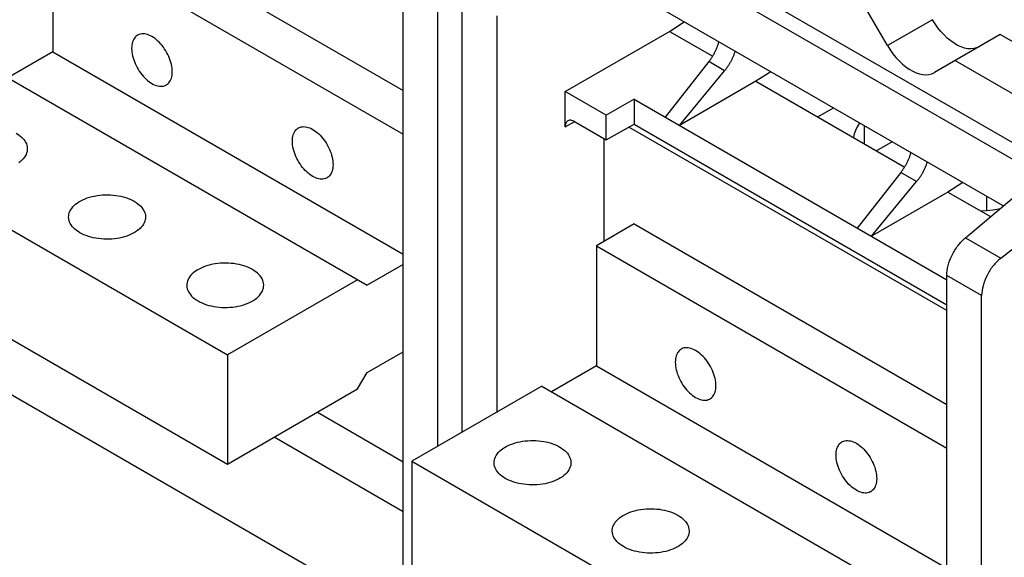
# Model space of a CAD drawing. Extents: x 0 to 17, y 0 to 11.
# Tile 39 of 51: x 13.74 to 14.707, y 3.068 to 3.596. Entities that reach past the tile are written whole.
import ezdxf

# ---------------------------------------------------------------- set-up
doc = ezdxf.new("R2010")
doc.units = 0
doc.header["$LTSCALE"] = 0.935
doc.layers.get('0').update_dxf_attribs({"linetype": 'CONTINUOUS'})

msp = doc.modelspace()

# ---------------------------------------------------------------- linework, layer by layer
at = {"color": 7, "linetype": 'CONTINUOUS'}
for p, q in [((14.93292, 3.34922), (11.4716, 5.34755)), ((14.91887, 3.34097), (11.45792, 5.33908)), ((13.80991, 3.70364), (14.11676, 3.52645)), ((13.77278, 3.68221), (14.11676, 3.48358)), ((13.77278, 3.68221), (13.77278, 3.56434)), ((14.11677, 3.01662), (14.11676, 3.65291)), ((14.70564, 3.41317), (14.30305, 3.6456)), ((14.15087, 3.17724), (14.15087, 3.63322)), ((14.17453, 3.1909), (14.17453, 3.61956)), ((14.59212, 3.57048), (14.57159, 3.60604)), ((14.20863, 3.59987), (14.20863, 3.21059)), ((14.6362, 3.59593), (14.59212, 3.57048)), ((14.37812, 3.58447), (14.39265, 3.59387)), ((14.27569, 3.52533), (14.37812, 3.58447)), ((14.37812, 3.58447), (14.41994, 3.56033)), ((14.70266, 3.58127), (14.63806, 3.54397)), ((14.93523, 3.447), (14.70266, 3.58127)), ((13.77278, 3.56434), (13.7287, 3.53889)), ((13.77278, 3.56434), (14.11676, 3.36572)), ((14.41676, 3.55481), (14.37397, 3.50019)), ((14.4322, 3.54589), (14.41676, 3.55481)), ((14.65859, 3.55582), (15.02571, 3.34386)), ((13.71942, 3.54425), (14.0813, 3.33529)), ((14.38789, 3.49215), (14.4322, 3.54589)), ((14.47749, 3.54489), (14.46296, 3.53549)), ((14.46296, 3.53549), (14.38789, 3.49215)), ((14.46296, 3.53549), (14.60841, 3.45152)), ((14.31595, 3.50209), (14.27569, 3.52533)), ((14.27569, 3.49066), (14.27569, 3.52533)), ((14.34331, 3.51789), (14.31595, 3.50209)), ((14.34331, 3.51789), (14.65034, 3.34063)), ((14.34331, 3.51789), (14.34331, 3.49338)), ((14.52353, 3.50052), (14.53894, 3.50941)), ((14.31595, 3.47813), (14.31595, 3.50209)), ((14.27569, 3.49066), (14.28504, 3.49587)), ((14.28497, 3.49601), (14.31595, 3.47813)), ((14.31595, 3.47813), (14.34331, 3.49338)), ((14.65034, 3.31042), (14.33831, 3.4906)), ((14.34331, 3.49338), (14.65034, 3.31612)), ((14.5643, 3.49406), (14.56237, 3.49069)), ((14.56465, 3.49457), (14.5643, 3.49406)), ((14.56916, 3.49197), (14.56916, 3.47418)), ((14.31375, 3.4794), (14.31375, 3.37842)), ((13.59182, 3.47059), (13.94442, 3.26699)), ((14.59653, 3.47617), (14.58139, 3.46712)), ((14.60523, 3.446), (14.56244, 3.39138)), ((14.62067, 3.43708), (14.60523, 3.446)), ((14.66852, 3.38196), (14.74152, 3.44336)), ((14.57636, 3.38334), (14.62067, 3.43708)), ((14.66596, 3.43608), (14.65143, 3.42668)), ((14.65143, 3.42668), (14.57636, 3.38334)), ((14.65143, 3.42668), (14.69309, 3.40263)), ((14.68909, 3.42273), (14.68909, 3.40872)), ((14.34344, 3.39556), (14.30632, 3.37413)), ((14.34344, 3.39556), (14.65034, 3.21835)), ((14.70327, 3.36189), (14.72935, 3.38256)), ((14.30632, 3.37413), (14.65034, 3.17548)), ((14.30632, 3.37413), (14.30632, 3.25626)), ((14.66852, 3.38196), (14.70327, 3.36189)), ((13.59182, 3.36344), (13.94442, 3.15984)), ((14.11676, 3.35576), (14.0813, 3.33529)), ((14.68445, 3.32517), (14.65034, 3.34486)), ((14.65035, 2.70857), (14.65034, 3.34486)), ((14.07202, 3.34065), (13.94442, 3.26699)), ((14.68446, 1.82784), (14.68445, 3.32517)), ((13.94442, 3.26699), (13.94442, 3.15984)), ((14.0813, 3.24957), (14.11676, 3.27004)), ((13.68434, 3.25556), (14.10749, 3.01127)), ((14.07202, 3.2335), (14.0813, 3.24957)), ((14.30632, 3.25626), (14.26224, 3.23082)), ((14.30632, 3.25626), (14.65034, 3.05761)), ((13.94442, 3.15984), (14.07202, 3.2335)), ((14.25296, 3.23618), (14.12536, 3.16252)), ((14.25296, 3.23618), (14.61484, 3.02722)), ((14.03258, 3.21073), (14.11677, 3.16213)), ((14.11677, 3.11292), (13.98997, 3.18613)), ((14.12536, 3.16252), (14.47795, 2.95891)), ((14.12536, 3.16252), (14.12536, 3.05536))]:
    msp.add_line(p, q, dxfattribs=at)
for points in [[(14.68213, 3.56941), (14.67955, 3.56824), (14.67681, 3.56752), (14.67391, 3.56726), (14.67082, 3.56747), (14.66756, 3.56812), (14.66425, 3.56922), (14.66088, 3.57076), (14.65746, 3.57274), (14.65409, 3.57508), (14.65078, 3.57781), (14.64752, 3.58092), (14.64442, 3.58429), (14.64152, 3.5879), (14.63878, 3.59178), (14.6362, 3.59593)], [(13.85611, 3.58074), (13.85559, 3.58041), (13.85462, 3.57967), (13.85373, 3.5788), (13.85294, 3.57779), (13.85224, 3.57668), (13.85164, 3.57544), (13.85115, 3.5741), (13.85076, 3.57266), (13.85049, 3.57113), (13.85032, 3.56951), (13.85026, 3.56782), (13.85032, 3.56607), (13.85049, 3.56425), (13.85076, 3.56241), (13.85115, 3.56052), (13.85164, 3.5586), (13.85224, 3.55668), (13.85294, 3.55476), (13.85373, 3.55284), (13.85462, 3.55094), (13.85559, 3.54908), (13.85665, 3.54725), (13.85777, 3.54547), (13.85897, 3.54376), (13.86024, 3.54211), (13.86156, 3.54054), (13.86292, 3.53907), (13.86434, 3.53768), (13.86577, 3.5364), (13.86723, 3.53525), (13.86871, 3.5342), (13.87021, 3.53326)], [(13.87021, 3.57934), (13.86871, 3.58014), (13.86723, 3.5808), (13.86577, 3.58132), (13.86434, 3.58171), (13.86292, 3.58195), (13.86156, 3.58206), (13.86024, 3.58201), (13.85897, 3.58182), (13.85777, 3.5815), (13.85665, 3.58102), (13.85611, 3.58074)], [(13.88432, 3.53187), (13.88484, 3.53219), (13.88581, 3.53293), (13.88669, 3.53381), (13.88749, 3.53481), (13.88819, 3.53593), (13.88878, 3.53716), (13.88928, 3.53851), (13.88966, 3.53994), (13.88994, 3.54147), (13.89011, 3.5431), (13.89016, 3.54478), (13.89011, 3.54653), (13.88994, 3.54835), (13.88966, 3.5502), (13.88928, 3.55208), (13.88878, 3.554), (13.88819, 3.55592), (13.88749, 3.55784), (13.88669, 3.55976), (13.88581, 3.56166), (13.88484, 3.56352), (13.88378, 3.56536), (13.88265, 3.56713), (13.88145, 3.56884), (13.88018, 3.5705), (13.87887, 3.57206), (13.8775, 3.57353), (13.87609, 3.57492), (13.87465, 3.5762), (13.8732, 3.57736), (13.87172, 3.5784), (13.87021, 3.57934)], [(14.59212, 3.57048), (14.5947, 3.56633), (14.59744, 3.56245), (14.60034, 3.55884), (14.60344, 3.55547), (14.6067, 3.55237), (14.61001, 3.54963), (14.61338, 3.54729), (14.6168, 3.54531), (14.62017, 3.54377), (14.62348, 3.54268), (14.62674, 3.54202), (14.62983, 3.54181), (14.63274, 3.54208), (14.63548, 3.54279), (14.63806, 3.54397)], [(13.87021, 3.53326), (13.87172, 3.53246), (13.8732, 3.5318), (13.87465, 3.53128), (13.87609, 3.53089), (13.8775, 3.53065), (13.87887, 3.53055), (13.88018, 3.53059), (13.88145, 3.53078), (13.88265, 3.53111), (13.88378, 3.53158), (13.88432, 3.53187)], [(14.02795, 3.44218), (14.02645, 3.44312), (14.02497, 3.44416), (14.02351, 3.44532), (14.02208, 3.4466), (14.02066, 3.44798), (14.0193, 3.44946), (14.01798, 3.45102), (14.01671, 3.45267), (14.01552, 3.45439), (14.01439, 3.45616), (14.01333, 3.458), (14.01236, 3.45986), (14.01147, 3.46175), (14.01068, 3.46368), (14.00998, 3.4656), (14.00939, 3.46752), (14.00889, 3.46944), (14.0085, 3.47132), (14.00823, 3.47317), (14.00806, 3.47499), (14.008, 3.47674), (14.00806, 3.47842), (14.00823, 3.48004), (14.0085, 3.48157), (14.00889, 3.48301), (14.00939, 3.48436), (14.00998, 3.48559), (14.01068, 3.48671), (14.01147, 3.48771), (14.01236, 3.48859), (14.01333, 3.48933), (14.01385, 3.48965)], [(14.01385, 3.48965), (14.01439, 3.48994), (14.01552, 3.49041), (14.01671, 3.49074), (14.01798, 3.49093), (14.0193, 3.49097), (14.02066, 3.49087), (14.02208, 3.49062), (14.02351, 3.49024), (14.02497, 3.48972), (14.02645, 3.48906), (14.02795, 3.48825)], [(14.56237, 3.49069), (14.56075, 3.48726), (14.55946, 3.48377), (14.55853, 3.48032)], [(13.73681, 3.48465), (13.73862, 3.48353), (13.74028, 3.48235), (13.74178, 3.48111), (13.74313, 3.47981), (13.74433, 3.47845), (13.74536, 3.47705), (13.74621, 3.47562), (13.7469, 3.47414), (13.7474, 3.47265), (13.74772, 3.47115), (13.74786, 3.46962), (13.74786, 3.46924)], [(14.02795, 3.48825), (14.02946, 3.48732), (14.03094, 3.48627), (14.03239, 3.48511), (14.03383, 3.48384), (14.03524, 3.48245), (14.03661, 3.48097), (14.03793, 3.47941), (14.03919, 3.47776), (14.04039, 3.47605), (14.04152, 3.47427), (14.04258, 3.47244), (14.04355, 3.47057), (14.04443, 3.46868), (14.04523, 3.46676), (14.04593, 3.46483), (14.04652, 3.46291), (14.04702, 3.461), (14.0474, 3.45911), (14.04768, 3.45726), (14.04785, 3.45545), (14.0479, 3.4537), (14.04785, 3.45201), (14.04768, 3.45039), (14.0474, 3.44886), (14.04702, 3.44742), (14.04652, 3.44608), (14.04593, 3.44484), (14.04523, 3.44372), (14.04443, 3.44272), (14.04355, 3.44185), (14.04258, 3.44111), (14.04206, 3.44078)], [(13.74786, 3.46924), (13.74781, 3.46811), (13.74758, 3.46659), (13.74717, 3.46509), (13.74658, 3.46361), (13.74581, 3.46216), (13.74486, 3.46073), (13.74375, 3.45936), (13.74247, 3.45803), (13.74103, 3.45675), (13.73945, 3.45554)], [(14.04206, 3.44078), (14.04152, 3.44049), (14.04039, 3.44002), (14.03919, 3.43969), (14.03793, 3.43951), (14.03661, 3.43946), (14.03524, 3.43956), (14.03383, 3.43981), (14.03239, 3.44019), (14.03094, 3.44072), (14.02946, 3.44138), (14.02795, 3.44218)], [(13.78839, 3.40228), (13.78844, 3.40342), (13.78867, 3.40493), (13.78909, 3.40643), (13.78968, 3.40791), (13.79045, 3.40936), (13.79139, 3.41079), (13.7925, 3.41216), (13.79378, 3.41349), (13.79522, 3.41477), (13.7968, 3.41598), (13.79853, 3.41713), (13.80039, 3.41821), (13.80238, 3.4192), (13.80448, 3.42012), (13.80669, 3.42095), (13.80899, 3.42168), (13.81138, 3.42232), (13.81384, 3.42287), (13.81636, 3.42332), (13.81892, 3.42366), (13.82153, 3.42389), (13.82415, 3.42403), (13.82678, 3.42405), (13.82941, 3.42397), (13.83202, 3.42379), (13.8346, 3.4235), (13.83716, 3.4231), (13.83964, 3.42261), (13.84206, 3.42202), (13.84442, 3.42132), (13.84667, 3.42054), (13.84881, 3.41968), (13.85086, 3.41872), (13.8528, 3.41768)], [(13.8528, 3.41768), (13.85461, 3.41655), (13.85626, 3.41537), (13.85776, 3.41414), (13.85912, 3.41283), (13.86032, 3.41148), (13.86134, 3.41008), (13.8622, 3.40864), (13.86288, 3.40717), (13.86338, 3.40568), (13.8637, 3.40417), (13.86384, 3.40265), (13.86385, 3.40227)], [(13.79944, 3.38687), (13.79763, 3.38799), (13.79598, 3.38917), (13.79447, 3.39041), (13.79312, 3.39171), (13.79192, 3.39307), (13.79089, 3.39447), (13.79004, 3.3959), (13.78936, 3.39738), (13.78885, 3.39887), (13.78853, 3.40037), (13.7884, 3.4019), (13.78839, 3.40228)], [(13.86385, 3.40227), (13.8638, 3.40113), (13.86357, 3.39962), (13.86315, 3.39811), (13.86256, 3.39663), (13.86179, 3.39518), (13.86085, 3.39376), (13.85974, 3.39238), (13.85846, 3.39106), (13.85702, 3.38978), (13.85544, 3.38856), (13.85371, 3.38742), (13.85184, 3.38634), (13.84986, 3.38534), (13.84776, 3.38443), (13.84554, 3.3836), (13.84325, 3.38286), (13.84086, 3.38222), (13.8384, 3.38168), (13.83588, 3.38123), (13.83332, 3.38089), (13.83071, 3.38065), (13.82809, 3.38052), (13.82546, 3.3805), (13.82282, 3.38058), (13.82021, 3.38076), (13.81763, 3.38105), (13.81508, 3.38144), (13.8126, 3.38194), (13.81018, 3.38253), (13.80782, 3.38322), (13.80557, 3.38401), (13.80342, 3.38487), (13.80138, 3.38583), (13.79944, 3.38687)], [(14.68342, 3.40821), (14.68938, 3.40875), (14.69543, 3.40949), (14.70138, 3.41043), (14.70266, 3.41067)], [(13.96879, 3.3507), (13.96684, 3.35175), (13.9648, 3.3527), (13.96266, 3.35357), (13.9604, 3.35435), (13.95805, 3.35504), (13.95563, 3.35564), (13.95314, 3.35613), (13.95059, 3.35652), (13.94801, 3.35681), (13.9454, 3.357), (13.94276, 3.35708), (13.94013, 3.35705), (13.93751, 3.35692), (13.93491, 3.35668), (13.93234, 3.35634), (13.92983, 3.3559), (13.92736, 3.35535), (13.92498, 3.35471), (13.92268, 3.35397), (13.92046, 3.35314), (13.91836, 3.35223), (13.91638, 3.35123), (13.91451, 3.35015), (13.91279, 3.34901), (13.9112, 3.3478), (13.90977, 3.34652), (13.90849, 3.34519), (13.90738, 3.34381), (13.90643, 3.34239), (13.90566, 3.34094), (13.90507, 3.33946), (13.90466, 3.33795), (13.90443, 3.33644), (13.90438, 3.3353)], [(13.97983, 3.3353), (13.97983, 3.33568), (13.97969, 3.3372), (13.97937, 3.33871), (13.97887, 3.3402), (13.97818, 3.34167), (13.97733, 3.3431), (13.9763, 3.3445), (13.9751, 3.34586), (13.97375, 3.34716), (13.97225, 3.3484), (13.97059, 3.34958), (13.96879, 3.3507)], [(13.90438, 3.3353), (13.90438, 3.33492), (13.90452, 3.3334), (13.90484, 3.33189), (13.90534, 3.3304), (13.90603, 3.32893), (13.90688, 3.3275), (13.90791, 3.3261), (13.90911, 3.32474), (13.91046, 3.32344), (13.91196, 3.3222), (13.91362, 3.32102), (13.91542, 3.3199)], [(13.91542, 3.3199), (13.91737, 3.31885), (13.91941, 3.3179), (13.92155, 3.31703), (13.92381, 3.31625), (13.92616, 3.31556), (13.92858, 3.31496), (13.93107, 3.31447), (13.93362, 3.31408), (13.9362, 3.31379), (13.93881, 3.3136), (13.94145, 3.31352), (13.94408, 3.31355), (13.9467, 3.31368), (13.94931, 3.31392), (13.95187, 3.31426), (13.95438, 3.3147), (13.95685, 3.31525), (13.95923, 3.31589), (13.96153, 3.31663), (13.96375, 3.31746), (13.96585, 3.31837), (13.96783, 3.31937), (13.9697, 3.32045), (13.97143, 3.32159), (13.97301, 3.3228), (13.97445, 3.32408), (13.97572, 3.32541), (13.97683, 3.32679), (13.97778, 3.32821), (13.97855, 3.32966), (13.97914, 3.33114), (13.97955, 3.33265), (13.97978, 3.33416), (13.97983, 3.3353)], [(14.38965, 3.27266), (14.38912, 3.27234), (14.38815, 3.27159), (14.38727, 3.27072), (14.38647, 3.26972), (14.38578, 3.2686), (14.38518, 3.26737), (14.38469, 3.26602), (14.3843, 3.26458), (14.38402, 3.26305), (14.38386, 3.26143), (14.3838, 3.25974), (14.38386, 3.25799), (14.38402, 3.25618), (14.3843, 3.25433), (14.38469, 3.25245), (14.38518, 3.25053), (14.38578, 3.24861), (14.38647, 3.24669), (14.38727, 3.24476), (14.38815, 3.24287), (14.38912, 3.241), (14.39018, 3.23917), (14.39131, 3.2374), (14.39251, 3.23568), (14.39378, 3.23403), (14.39509, 3.23247), (14.39646, 3.23099), (14.39787, 3.2296), (14.39931, 3.22833), (14.40077, 3.22717), (14.40225, 3.22612), (14.40375, 3.22519)], [(14.40375, 3.27126), (14.40225, 3.27206), (14.40077, 3.27273), (14.39931, 3.27325), (14.39787, 3.27363), (14.39646, 3.27388), (14.39509, 3.27398), (14.39378, 3.27393), (14.39251, 3.27375), (14.39131, 3.27342), (14.39018, 3.27295), (14.38965, 3.27266)], [(14.41786, 3.22379), (14.41838, 3.22411), (14.41935, 3.22485), (14.42023, 3.22573), (14.42103, 3.22673), (14.42172, 3.22785), (14.42232, 3.22908), (14.42281, 3.23043), (14.4232, 3.23187), (14.42348, 3.2334), (14.42364, 3.23502), (14.4237, 3.2367), (14.42364, 3.23846), (14.42348, 3.24027), (14.4232, 3.24212), (14.42281, 3.244), (14.42232, 3.24592), (14.42172, 3.24784), (14.42103, 3.24976), (14.42023, 3.25169), (14.41935, 3.25358), (14.41838, 3.25545), (14.41732, 3.25728), (14.41619, 3.25905), (14.41499, 3.26077), (14.41372, 3.26242), (14.41241, 3.26398), (14.41104, 3.26546), (14.40963, 3.26684), (14.40819, 3.26812), (14.40673, 3.26928), (14.40525, 3.27033), (14.40375, 3.27126)], [(14.40375, 3.22519), (14.40525, 3.22439), (14.40673, 3.22372), (14.40819, 3.2232), (14.40963, 3.22282), (14.41104, 3.22257), (14.41241, 3.22247), (14.41372, 3.22251), (14.41499, 3.2227), (14.41619, 3.22303), (14.41732, 3.2235), (14.41786, 3.22379)], [(14.20594, 3.16117), (14.20599, 3.16231), (14.20622, 3.16382), (14.20664, 3.16533), (14.20723, 3.16681), (14.208, 3.16826), (14.20894, 3.16969), (14.21005, 3.17106), (14.21133, 3.17239), (14.21277, 3.17367), (14.21435, 3.17488), (14.21608, 3.17603), (14.21794, 3.1771), (14.21993, 3.1781), (14.22203, 3.17901), (14.22424, 3.17984), (14.22654, 3.18058), (14.22893, 3.18122), (14.23139, 3.18177), (14.23391, 3.18221), (14.23647, 3.18255), (14.23908, 3.18279), (14.2417, 3.18292), (14.24433, 3.18295), (14.24697, 3.18287), (14.24958, 3.18269), (14.25216, 3.1824), (14.25471, 3.182), (14.25719, 3.18151), (14.25961, 3.18091), (14.26197, 3.18022), (14.26422, 3.17944), (14.26636, 3.17857), (14.26841, 3.17762), (14.27035, 3.17657)], [(14.56149, 3.1341), (14.55999, 3.13504), (14.55851, 3.13609), (14.55705, 3.13724), (14.55561, 3.13852), (14.5542, 3.13991), (14.55284, 3.14138), (14.55152, 3.14295), (14.55025, 3.1446), (14.54905, 3.14631), (14.54793, 3.14808), (14.54687, 3.14992), (14.54589, 3.15178), (14.54501, 3.15368), (14.54421, 3.1556), (14.54352, 3.15752), (14.54292, 3.15944), (14.54243, 3.16136), (14.54204, 3.16324), (14.54177, 3.16509), (14.5416, 3.16691), (14.54154, 3.16866), (14.5416, 3.17035), (14.54177, 3.17197), (14.54204, 3.1735), (14.54243, 3.17493), (14.54292, 3.17628), (14.54352, 3.17751), (14.54421, 3.17863), (14.54501, 3.17964), (14.54589, 3.18051), (14.54687, 3.18125), (14.54739, 3.18157)], [(14.54739, 3.18157), (14.54793, 3.18186), (14.54905, 3.18233), (14.55025, 3.18266), (14.55152, 3.18285), (14.55284, 3.18289), (14.5542, 3.18279), (14.55561, 3.18255), (14.55705, 3.18216), (14.55851, 3.18164), (14.55999, 3.18098), (14.56149, 3.18018)], [(14.56149, 3.18018), (14.563, 3.17924), (14.56448, 3.17819), (14.56593, 3.17704), (14.56737, 3.17576), (14.56878, 3.17437), (14.57015, 3.1729), (14.57146, 3.17133), (14.57273, 3.16968), (14.57393, 3.16797), (14.57506, 3.1662), (14.57612, 3.16436), (14.57709, 3.1625), (14.57797, 3.1606), (14.57877, 3.15868), (14.57947, 3.15676), (14.58006, 3.15484), (14.58055, 3.15292), (14.58094, 3.15104), (14.58122, 3.14919), (14.58138, 3.14737), (14.58144, 3.14562), (14.58138, 3.14393), (14.58122, 3.14231), (14.58094, 3.14078), (14.58055, 3.13935), (14.58006, 3.138), (14.57947, 3.13677), (14.57877, 3.13565), (14.57797, 3.13464), (14.57709, 3.13377), (14.57612, 3.13303), (14.5756, 3.13271)], [(14.27035, 3.17657), (14.27216, 3.17545), (14.27381, 3.17427), (14.27531, 3.17303), (14.27667, 3.17173), (14.27787, 3.17037), (14.27889, 3.16898), (14.27975, 3.16754), (14.28043, 3.16607), (14.28094, 3.16458), (14.28125, 3.16307), (14.28139, 3.16155), (14.2814, 3.16117)], [(14.21699, 3.14577), (14.21518, 3.14689), (14.21353, 3.14807), (14.21203, 3.14931), (14.21067, 3.15061), (14.20947, 3.15197), (14.20845, 3.15337), (14.20759, 3.1548), (14.20691, 3.15628), (14.2064, 3.15777), (14.20609, 3.15927), (14.20595, 3.1608), (14.20594, 3.16117)], [(14.2814, 3.16117), (14.28135, 3.16003), (14.28112, 3.15852), (14.2807, 3.15701), (14.28011, 3.15553), (14.27934, 3.15408), (14.2784, 3.15266), (14.27729, 3.15128), (14.27601, 3.14995), (14.27457, 3.14867), (14.27299, 3.14746), (14.27126, 3.14632), (14.2694, 3.14524), (14.26741, 3.14424), (14.26531, 3.14333), (14.2631, 3.1425), (14.2608, 3.14176), (14.25841, 3.14112), (14.25595, 3.14057), (14.25343, 3.14013), (14.25087, 3.13979), (14.24826, 3.13955), (14.24564, 3.13942), (14.24301, 3.13939), (14.24037, 3.13947), (14.23777, 3.13966), (14.23518, 3.13995), (14.23263, 3.14034), (14.23015, 3.14084), (14.22773, 3.14143), (14.22537, 3.14212), (14.22312, 3.1429), (14.22098, 3.14377), (14.21893, 3.14473), (14.21699, 3.14577)], [(14.5756, 3.13271), (14.57506, 3.13242), (14.57393, 3.13195), (14.57273, 3.13162), (14.57146, 3.13143), (14.57015, 3.13139), (14.56878, 3.13149), (14.56737, 3.13173), (14.56593, 3.13212), (14.56448, 3.13264), (14.563, 3.1333), (14.56149, 3.1341)], [(14.32193, 3.0942), (14.32198, 3.09534), (14.32221, 3.09685), (14.32262, 3.09836), (14.32321, 3.09984), (14.32398, 3.10129), (14.32493, 3.10271), (14.32604, 3.10409), (14.32732, 3.10542), (14.32876, 3.10669), (14.33034, 3.10791), (14.33206, 3.10905), (14.33393, 3.11013), (14.33591, 3.11113), (14.33802, 3.11204), (14.34023, 3.11287), (14.34253, 3.11361), (14.34491, 3.11425), (14.34738, 3.11479), (14.34989, 3.11524), (14.35246, 3.11558), (14.35507, 3.11582), (14.35768, 3.11595), (14.36031, 3.11598), (14.36295, 3.1159), (14.36556, 3.11571), (14.36814, 3.11542), (14.37069, 3.11503), (14.37318, 3.11453), (14.3756, 3.11394), (14.37795, 3.11325), (14.38021, 3.11246), (14.38235, 3.1116), (14.38439, 3.11064), (14.38634, 3.1096)], [(14.38634, 3.1096), (14.38815, 3.10848), (14.3898, 3.1073), (14.3913, 3.10606), (14.39265, 3.10476), (14.39385, 3.1034), (14.39488, 3.102), (14.39574, 3.10057), (14.39642, 3.09909), (14.39692, 3.0976), (14.39724, 3.0961), (14.39738, 3.09457), (14.39739, 3.09419)], [(14.33298, 3.0788), (14.33117, 3.07992), (14.32951, 3.0811), (14.32801, 3.08233), (14.32666, 3.08364), (14.32546, 3.085), (14.32443, 3.08639), (14.32358, 3.08783), (14.32289, 3.0893), (14.32239, 3.09079), (14.32207, 3.0923), (14.32193, 3.09382), (14.32193, 3.0942)], [(14.39739, 3.09419), (14.39733, 3.09306), (14.3971, 3.09154), (14.39669, 3.09004), (14.3961, 3.08856), (14.39533, 3.08711), (14.39438, 3.08568), (14.39327, 3.08431), (14.392, 3.08298), (14.39056, 3.0817), (14.38898, 3.08049), (14.38725, 3.07934), (14.38538, 3.07826), (14.3834, 3.07727), (14.3813, 3.07635), (14.37908, 3.07552), (14.37678, 3.07479), (14.3744, 3.07415), (14.37193, 3.0736), (14.36942, 3.07316), (14.36686, 3.07282), (14.36425, 3.07258), (14.36163, 3.07244), (14.359, 3.07242), (14.35636, 3.0725), (14.35375, 3.07268), (14.35117, 3.07297), (14.34862, 3.07337), (14.34613, 3.07386), (14.34371, 3.07446), (14.34136, 3.07515), (14.33911, 3.07593), (14.33696, 3.0768), (14.33492, 3.07775), (14.33298, 3.0788)]]:
    msp.add_lwpolyline(points, dxfattribs=at)
at = {"color": 4, "linetype": 'CONTINUOUS'}
msp.add_open_spline([(0.2175, 10.8), (0.2175, 10.8), (0.2175, 10.8), (0.21751, 10.8), (0.21752, 10.8), (0.21753, 10.8), (0.21755, 10.8), (0.21757, 10.8), (0.21759, 10.8), (0.21764, 10.8), (0.21769, 10.8), (0.21775, 10.8), (0.21782, 10.8), (0.2179, 10.8), (0.218, 10.8), (0.21813, 10.8), (0.2183, 10.8), (0.21851, 10.8), (0.21876, 10.8), (0.21901, 10.8), (0.21927, 10.8), (0.2196, 10.8), (0.22002, 10.8), (0.22053, 10.8), (0.22103, 10.8), (0.22171, 10.8), (0.22255, 10.8), (0.22356, 10.8), (0.22457, 10.8), (0.22558, 10.8), (0.22659, 10.8), (0.22793, 10.8), (0.22962, 10.8), (0.23164, 10.8), (0.23366, 10.8), (0.23568, 10.8), (0.2377, 10.8), (0.23972, 10.8), (0.24241, 10.8), (0.24577, 10.8), (0.24981, 10.8), (0.25385, 10.8), (0.25789, 10.8), (0.26193, 10.8), (0.26732, 10.8), (0.27405, 10.8), (0.28213, 10.8), (0.29021, 10.8), (0.29828, 10.8), (0.30636, 10.8), (0.31444, 10.8), (0.32252, 10.8), (0.33329, 10.8), (0.34676, 10.8), (0.36291, 10.8), (0.37907, 10.8), (0.39523, 10.8), (0.41138, 10.8), (0.42754, 10.8), (0.44908, 10.8), (0.47601, 10.8), (0.50832, 10.8), (0.54064, 10.8), (0.57295, 10.8), (0.60527, 10.8), (0.63758, 10.8), (0.66989, 10.8), (0.70221, 10.8), (0.74529, 10.8), (0.79915, 10.8), (0.86378, 10.8), (0.9284, 10.8), (0.99303, 10.8), (1.05766, 10.8), (1.12229, 10.8), (1.18691, 10.8), (1.27308, 10.8), (1.3808, 10.8), (1.51005, 10.8), (1.63931, 10.8), (1.76856, 10.8), (1.89782, 10.8), (2.02707, 10.8), (2.15633, 10.8), (2.28558, 10.8), (2.41484, 10.8), (2.58718, 10.8), (2.8026, 10.8), (3.06111, 10.8), (3.31962, 10.8), (3.57813, 10.8), (3.83664, 10.8), (4.09516, 10.8), (4.35367, 10.8), (4.61218, 10.8), (4.95686, 10.8), (5.38771, 10.8), (5.90473, 10.8), (6.42175, 10.8), (6.93877, 10.8), (7.45579, 10.8), (7.97281, 10.8), (8.48983, 10.8), (9.00685, 10.8), (9.52387, 10.8), (10.04089, 10.8), (10.55791, 10.8), (11.07493, 10.8), (11.59196, 10.8), (12.02281, 10.8), (12.36749, 10.8), (12.626, 10.8), (12.88451, 10.8), (13.14302, 10.8), (13.40153, 10.8), (13.66004, 10.8), (13.91855, 10.8), (14.17706, 10.8), (14.39248, 10.8), (14.56482, 10.8), (14.69408, 10.8), (14.82334, 10.8), (14.95259, 10.8), (15.08185, 10.8), (15.2111, 10.8), (15.34036, 10.8), (15.46961, 10.8), (15.59887, 10.8), (15.70658, 10.8), (15.79275, 10.8), (15.85738, 10.8), (15.922, 10.8), (15.98663, 10.8), (16.05126, 10.8), (16.11589, 10.8), (16.18051, 10.8), (16.23437, 10.8), (16.27746, 10.8), (16.30977, 10.8), (16.34208, 10.8), (16.3744, 10.8), (16.40671, 10.8), (16.43902, 10.8), (16.47134, 10.8), (16.50365, 10.8), (16.53058, 10.8), (16.55212, 10.8), (16.56828, 10.8), (16.58444, 10.8), (16.60059, 10.8), (16.61675, 10.8), (16.63291, 10.8), (16.64637, 10.8), (16.65714, 10.8), (16.66522, 10.8), (16.6733, 10.8), (16.68138, 10.8), (16.68946, 10.8), (16.69754, 10.8), (16.70561, 10.8), (16.71235, 10.8), (16.71773, 10.8), (16.72177, 10.8), (16.72581, 10.8), (16.72985, 10.8), (16.73389, 10.8), (16.73725, 10.8), (16.73995, 10.8), (16.74197, 10.8), (16.74399, 10.8), (16.74601, 10.8), (16.74803, 10.8), (16.75005, 10.8), (16.75173, 10.8), (16.75307, 10.8), (16.75408, 10.8), (16.75509, 10.8), (16.7561, 10.8), (16.75711, 10.8), (16.75796, 10.8), (16.75863, 10.8), (16.75913, 10.8), (16.75964, 10.8), (16.76006, 10.8), (16.7604, 10.8), (16.76065, 10.8), (16.7609, 10.8), (16.76115, 10.8), (16.76136, 10.8), (16.76153, 10.8), (16.76166, 10.8), (16.76176, 10.8), (16.76185, 10.8), (16.76191, 10.8), (16.76197, 10.8), (16.76203, 10.8), (16.76207, 10.8), (16.76209, 10.8), (16.76212, 10.8), (16.76213, 10.8), (16.76214, 10.8), (16.76215, 10.8), (16.76216, 10.8), (16.76216, 10.8), (16.76216, 10.8), (16.76216, 10.79999), (16.76216, 10.79999), (16.76216, 10.79998), (16.76216, 10.79997), (16.76216, 10.79996), (16.76216, 10.79994), (16.76216, 10.79991), (16.76216, 10.79988), (16.76216, 10.79984), (16.76216, 10.7998), (16.76216, 10.79974), (16.76216, 10.79968), (16.76216, 10.79959), (16.76216, 10.79949), (16.76216, 10.79935), (16.76216, 10.79919), (16.76216, 10.79903), (16.76216, 10.79887), (16.76216, 10.79865), (16.76216, 10.79838), (16.76216, 10.79805), (16.76216, 10.79773), (16.76216, 10.7973), (16.76216, 10.79676), (16.76216, 10.79611), (16.76216, 10.79546), (16.76216, 10.79481), (16.76216, 10.79416), (16.76216, 10.7933), (16.76216, 10.79222), (16.76216, 10.79092), (16.76216, 10.78963), (16.76216, 10.78833), (16.76216, 10.78703), (16.76216, 10.78574), (16.76216, 10.78401), (16.76216, 10.78185), (16.76216, 10.77925), (16.76216, 10.77666), (16.76216, 10.77407), (16.76216, 10.77147), (16.76216, 10.76801), (16.76216, 10.76369), (16.76216, 10.75851), (16.76216, 10.75332), (16.76216, 10.74813), (16.76216, 10.74295), (16.76216, 10.73776), (16.76216, 10.73257), (16.76216, 10.72566), (16.76216, 10.71701), (16.76216, 10.70664), (16.76216, 10.69626), (16.76216, 10.68589), (16.76216, 10.67552), (16.76216, 10.66514), (16.76216, 10.65131), (16.76216, 10.63402), (16.76216, 10.61328), (16.76216, 10.59253), (16.76216, 10.57178), (16.76216, 10.55103), (16.76216, 10.53029), (16.76216, 10.50954), (16.76216, 10.48879), (16.76216, 10.46113), (16.76216, 10.42655), (16.76216, 10.38506), (16.76216, 10.34356), (16.76216, 10.30207), (16.76216, 10.26057), (16.76216, 10.21908), (16.76216, 10.17758), (16.76216, 10.12226), (16.76216, 10.0531), (16.76216, 9.97011), (16.76216, 9.88712), (16.76216, 9.80414), (16.76216, 9.72115), (16.76216, 9.63816), (16.76216, 9.55517), (16.76216, 9.47218), (16.76216, 9.38919), (16.76216, 9.27854), (16.76216, 9.14023), (16.76216, 8.97425), (16.76216, 8.80827), (16.76216, 8.64229), (16.76216, 8.47632), (16.76216, 8.31034), (16.76216, 8.14436), (16.76216, 7.97838), (16.76216, 7.75708), (16.76216, 7.48045), (16.76216, 7.1485), (16.76216, 6.81654), (16.76216, 6.48459), (16.76216, 6.15263), (16.76216, 5.82068), (16.76216, 5.48872), (16.76216, 5.15677), (16.76216, 4.82481), (16.76216, 4.49286), (16.76216, 4.1609), (16.76216, 3.82895), (16.76216, 3.49699), (16.76216, 3.22037), (16.76216, 2.99906), (16.76216, 2.83309), (16.76216, 2.66711), (16.76216, 2.50113), (16.76216, 2.33515), (16.76216, 2.16918), (16.76216, 2.0032), (16.76216, 1.83722), (16.76216, 1.69891), (16.76216, 1.58825), (16.76216, 1.50527), (16.76216, 1.42228), (16.76216, 1.33929), (16.76216, 1.2563), (16.76216, 1.17331), (16.76216, 1.09032), (16.76216, 1.00733), (16.76216, 0.92435), (16.76216, 0.85519), (16.76216, 0.79986), (16.76216, 0.75837), (16.76216, 0.71687), (16.76216, 0.67538), (16.76216, 0.63388), (16.76216, 0.59239), (16.76216, 0.5509), (16.76216, 0.51632), (16.76216, 0.48865), (16.76216, 0.46791), (16.76216, 0.44716), (16.76216, 0.42641), (16.76216, 0.40567), (16.76216, 0.38492), (16.76216, 0.36417), (16.76216, 0.34342), (16.76216, 0.32613), (16.76216, 0.3123), (16.76216, 0.30193), (16.76216, 0.29156), (16.76216, 0.28118), (16.76216, 0.27081), (16.76216, 0.26044), (16.76216, 0.25179), (16.76216, 0.24488), (16.76216, 0.23969), (16.76216, 0.2345), (16.76216, 0.22931), (16.76216, 0.22413), (16.76216, 0.21894), (16.76216, 0.21375), (16.76216, 0.20943), (16.76216, 0.20597), (16.76216, 0.20338), (16.76216, 0.20079), (16.76216, 0.19819), (16.76216, 0.1956), (16.76216, 0.19344), (16.76216, 0.19171), (16.76216, 0.19041), (16.76216, 0.18912), (16.76216, 0.18782), (16.76216, 0.18652), (16.76216, 0.18523), (16.76216, 0.18415), (16.76216, 0.18328), (16.76216, 0.18263), (16.76216, 0.18199), (16.76216, 0.18134), (16.76216, 0.18069), (16.76216, 0.18015), (16.76216, 0.17972), (16.76216, 0.17939), (16.76216, 0.17907), (16.76216, 0.1788), (16.76216, 0.17858), (16.76216, 0.17842), (16.76216, 0.17826), (16.76216, 0.1781), (16.76216, 0.17796), (16.76216, 0.17785), (16.76216, 0.17777), (16.76216, 0.1777), (16.76216, 0.17765), (16.76216, 0.17761), (16.76216, 0.17757), (16.76216, 0.17753), (16.76216, 0.17751), (16.76216, 0.17749), (16.76216, 0.17748), (16.76216, 0.17747), (16.76216, 0.17746), (16.76216, 0.17745), (16.76216, 0.17745), (16.76216, 0.17745), (16.76216, 0.17745), (16.76215, 0.17745), (16.76214, 0.17745), (16.76213, 0.17745), (16.76212, 0.17745), (16.76209, 0.17745), (16.76207, 0.17745), (16.76203, 0.17745), (16.76197, 0.17745), (16.76191, 0.17745), (16.76185, 0.17745), (16.76176, 0.17745), (16.76166, 0.17745), (16.76153, 0.17745), (16.76136, 0.17745), (16.76115, 0.17745), (16.7609, 0.17745), (16.76065, 0.17745), (16.7604, 0.17745), (16.76006, 0.17745), (16.75964, 0.17745), (16.75913, 0.17745), (16.75863, 0.17745), (16.75796, 0.17745), (16.75711, 0.17745), (16.7561, 0.17745), (16.75509, 0.17745), (16.75408, 0.17745), (16.75307, 0.17745), (16.75173, 0.17745), (16.75005, 0.17745), (16.74803, 0.17745), (16.74601, 0.17745), (16.74399, 0.17745), (16.74197, 0.17745), (16.73995, 0.17745), (16.73725, 0.17745), (16.73389, 0.17745), (16.72985, 0.17745), (16.72581, 0.17745), (16.72177, 0.17745), (16.71773, 0.17745), (16.71235, 0.17745), (16.70561, 0.17745), (16.69754, 0.17745), (16.68946, 0.17745), (16.68138, 0.17745), (16.6733, 0.17745), (16.66522, 0.17745), (16.65714, 0.17745), (16.64637, 0.17745), (16.63291, 0.17745), (16.61675, 0.17745), (16.60059, 0.17745), (16.58444, 0.17745), (16.56828, 0.17745), (16.55212, 0.17745), (16.53058, 0.17745), (16.50365, 0.17745), (16.47134, 0.17745), (16.43902, 0.17745), (16.40671, 0.17745), (16.3744, 0.17745), (16.34208, 0.17745), (16.30977, 0.17745), (16.27746, 0.17745), (16.23437, 0.17745), (16.18051, 0.17745), (16.11589, 0.17745), (16.05126, 0.17745), (15.98663, 0.17745), (15.922, 0.17745), (15.85738, 0.17745), (15.79275, 0.17745), (15.70658, 0.17745), (15.59887, 0.17745), (15.46961, 0.17745), (15.34036, 0.17745), (15.2111, 0.17745), (15.08185, 0.17745), (14.95259, 0.17745), (14.82334, 0.17745), (14.69408, 0.17745), (14.56482, 0.17745), (14.39248, 0.17745), (14.17706, 0.17745), (13.91855, 0.17745), (13.66004, 0.17745), (13.40153, 0.17745), (13.14302, 0.17745), (12.88451, 0.17745), (12.626, 0.17745), (12.36749, 0.17745), (12.02281, 0.17745), (11.59196, 0.17745), (11.07493, 0.17745), (10.55791, 0.17745), (10.04089, 0.17745), (9.52387, 0.17745), (9.00685, 0.17745), (8.48983, 0.17745), (7.97281, 0.17745), (7.45579, 0.17745), (6.93877, 0.17745), (6.42175, 0.17745), (5.90473, 0.17745), (5.38771, 0.17745), (4.95686, 0.17745), (4.61218, 0.17745), (4.35367, 0.17745), (4.09516, 0.17745), (3.83664, 0.17745), (3.57813, 0.17745), (3.31962, 0.17745), (3.06111, 0.17745), (2.8026, 0.17745), (2.58718, 0.17745), (2.41484, 0.17745), (2.28558, 0.17745), (2.15633, 0.17745), (2.02707, 0.17745), (1.89782, 0.17745), (1.76856, 0.17745), (1.63931, 0.17745), (1.51005, 0.17745), (1.3808, 0.17745), (1.27308, 0.17745), (1.18691, 0.17745), (1.12229, 0.17745), (1.05766, 0.17745), (0.99303, 0.17745), (0.9284, 0.17745), (0.86378, 0.17745), (0.79915, 0.17745), (0.74529, 0.17745), (0.70221, 0.17745), (0.66989, 0.17745), (0.63758, 0.17745), (0.60527, 0.17745), (0.57295, 0.17745), (0.54064, 0.17745), (0.50832, 0.17745), (0.47601, 0.17745), (0.44908, 0.17745), (0.42754, 0.17745), (0.41138, 0.17745), (0.39523, 0.17745), (0.37907, 0.17745), (0.36291, 0.17745), (0.34676, 0.17745), (0.33329, 0.17745), (0.32252, 0.17745), (0.31444, 0.17745), (0.30636, 0.17745), (0.29828, 0.17745), (0.29021, 0.17745), (0.28213, 0.17745), (0.27405, 0.17745), (0.26732, 0.17745), (0.26193, 0.17745), (0.25789, 0.17745), (0.25385, 0.17745), (0.24981, 0.17745), (0.24577, 0.17745), (0.24241, 0.17745), (0.23972, 0.17745), (0.2377, 0.17745), (0.23568, 0.17745), (0.23366, 0.17745), (0.23164, 0.17745), (0.22962, 0.17745), (0.22793, 0.17745), (0.22659, 0.17745), (0.22558, 0.17745), (0.22457, 0.17745), (0.22356, 0.17745), (0.22255, 0.17745), (0.22171, 0.17745), (0.22103, 0.17745), (0.22053, 0.17745), (0.22002, 0.17745), (0.2196, 0.17745), (0.21927, 0.17745), (0.21901, 0.17745), (0.21876, 0.17745), (0.21851, 0.17745), (0.2183, 0.17745), (0.21813, 0.17745), (0.218, 0.17745), (0.2179, 0.17745), (0.21782, 0.17745), (0.21775, 0.17745), (0.21769, 0.17745), (0.21764, 0.17745), (0.21759, 0.17745), (0.21757, 0.17745), (0.21755, 0.17745), (0.21753, 0.17745), (0.21752, 0.17745), (0.21751, 0.17745), (0.2175, 0.17745), (0.2175, 0.17745), (0.2175, 0.17745), (0.2175, 0.17745), (0.2175, 0.17746), (0.2175, 0.17747), (0.2175, 0.17748), (0.2175, 0.17749), (0.2175, 0.17751), (0.2175, 0.17753), (0.2175, 0.17757), (0.2175, 0.17761), (0.2175, 0.17765), (0.2175, 0.1777), (0.2175, 0.17777), (0.2175, 0.17785), (0.2175, 0.17796), (0.2175, 0.1781), (0.2175, 0.17826), (0.2175, 0.17842), (0.2175, 0.17858), (0.2175, 0.1788), (0.2175, 0.17907), (0.2175, 0.17939), (0.2175, 0.17972), (0.2175, 0.18015), (0.2175, 0.18069), (0.2175, 0.18134), (0.2175, 0.18199), (0.2175, 0.18263), (0.2175, 0.18328), (0.2175, 0.18415), (0.2175, 0.18523), (0.2175, 0.18652), (0.2175, 0.18782), (0.2175, 0.18912), (0.2175, 0.19041), (0.2175, 0.19171), (0.2175, 0.19344), (0.2175, 0.1956), (0.2175, 0.19819), (0.2175, 0.20079), (0.2175, 0.20338), (0.2175, 0.20597), (0.2175, 0.20943), (0.2175, 0.21375), (0.2175, 0.21894), (0.2175, 0.22413), (0.2175, 0.22931), (0.2175, 0.2345), (0.2175, 0.23969), (0.2175, 0.24488), (0.2175, 0.25179), (0.2175, 0.26044), (0.2175, 0.27081), (0.2175, 0.28118), (0.2175, 0.29156), (0.2175, 0.30193), (0.2175, 0.3123), (0.2175, 0.32613), (0.2175, 0.34342), (0.2175, 0.36417), (0.2175, 0.38492), (0.2175, 0.40567), (0.2175, 0.42641), (0.2175, 0.44716), (0.2175, 0.46791), (0.2175, 0.48865), (0.2175, 0.51632), (0.2175, 0.5509), (0.2175, 0.59239), (0.2175, 0.63388), (0.2175, 0.67538), (0.2175, 0.71687), (0.2175, 0.75837), (0.2175, 0.79986), (0.2175, 0.85519), (0.2175, 0.92435), (0.2175, 1.00733), (0.2175, 1.09032), (0.2175, 1.17331), (0.2175, 1.2563), (0.2175, 1.33929), (0.2175, 1.42228), (0.2175, 1.50527), (0.2175, 1.58825), (0.2175, 1.69891), (0.2175, 1.83722), (0.2175, 2.0032), (0.2175, 2.16918), (0.2175, 2.33515), (0.2175, 2.50113), (0.2175, 2.66711), (0.2175, 2.83309), (0.2175, 2.99906), (0.2175, 3.22037), (0.2175, 3.49699), (0.2175, 3.82895), (0.2175, 4.1609), (0.2175, 4.49286), (0.2175, 4.82481), (0.2175, 5.15677), (0.2175, 5.48872), (0.2175, 5.82068), (0.2175, 6.15263), (0.2175, 6.48459), (0.2175, 6.81654), (0.2175, 7.1485), (0.2175, 7.48045), (0.2175, 7.75708), (0.2175, 7.97838), (0.2175, 8.14436), (0.2175, 8.31034), (0.2175, 8.47632), (0.2175, 8.64229), (0.2175, 8.80827), (0.2175, 8.97425), (0.2175, 9.14023), (0.2175, 9.27854), (0.2175, 9.38919), (0.2175, 9.47218), (0.2175, 9.55517), (0.2175, 9.63816), (0.2175, 9.72115), (0.2175, 9.80414), (0.2175, 9.88712), (0.2175, 9.97011), (0.2175, 10.0531), (0.2175, 10.12226), (0.2175, 10.17758), (0.2175, 10.21908), (0.2175, 10.26057), (0.2175, 10.30207), (0.2175, 10.34356), (0.2175, 10.38506), (0.2175, 10.42655), (0.2175, 10.46113), (0.2175, 10.48879), (0.2175, 10.50954), (0.2175, 10.53029), (0.2175, 10.55103), (0.2175, 10.57178), (0.2175, 10.59253), (0.2175, 10.61328), (0.2175, 10.63402), (0.2175, 10.65131), (0.2175, 10.66514), (0.2175, 10.67552), (0.2175, 10.68589), (0.2175, 10.69626), (0.2175, 10.70664), (0.2175, 10.71701), (0.2175, 10.72566), (0.2175, 10.73257), (0.2175, 10.73776), (0.2175, 10.74295), (0.2175, 10.74813), (0.2175, 10.75332), (0.2175, 10.75851), (0.2175, 10.76369), (0.2175, 10.76801), (0.2175, 10.77147), (0.2175, 10.77407), (0.2175, 10.77666), (0.2175, 10.77925), (0.2175, 10.78185), (0.2175, 10.78401), (0.2175, 10.78574), (0.2175, 10.78703), (0.2175, 10.78833), (0.2175, 10.78963), (0.2175, 10.79092), (0.2175, 10.79222), (0.2175, 10.7933), (0.2175, 10.79416), (0.2175, 10.79481), (0.2175, 10.79546), (0.2175, 10.79611), (0.2175, 10.79676), (0.2175, 10.7973), (0.2175, 10.79773), (0.2175, 10.79805), (0.2175, 10.79838), (0.2175, 10.79865), (0.2175, 10.79887), (0.2175, 10.79903), (0.2175, 10.79919), (0.2175, 10.79935), (0.2175, 10.79949), (0.2175, 10.79959), (0.2175, 10.79968), (0.2175, 10.79974), (0.2175, 10.7998), (0.2175, 10.79984), (0.2175, 10.79988), (0.2175, 10.79991), (0.2175, 10.79994), (0.2175, 10.79996), (0.2175, 10.79997), (0.2175, 10.79998), (0.2175, 10.79999), (0.2175, 10.79999), (0.2175, 10.8), (0.2175, 10.8), (0.2175, 10.8)], degree=3, knots=[0, 0, 0, 0, 0, 0, 0, 0, 0.000001, 0.000001, 0.000001, 0.000002, 0.000003, 0.000004, 0.000005, 0.000006, 0.000008, 0.00001, 0.000011, 0.000015, 0.000019, 0.000023, 0.000027, 0.000031, 0.000038, 0.000046, 0.000053, 0.000061, 0.000076, 0.000092, 0.000107, 0.000122, 0.000137, 0.000153, 0.000183, 0.000214, 0.000244, 0.000275, 0.000305, 0.000336, 0.000366, 0.000427, 0.000488, 0.000549, 0.00061, 0.000671, 0.000732, 0.000854, 0.000977, 0.001099, 0.001221, 0.001343, 0.001465, 0.001587, 0.001709, 0.001953, 0.002197, 0.002441, 0.002686, 0.00293, 0.003174, 0.003418, 0.003906, 0.004395, 0.004883, 0.005371, 0.005859, 0.006348, 0.006836, 0.007324, 0.007812, 0.008789, 0.009766, 0.010742, 0.011719, 0.012695, 0.013672, 0.014648, 0.015625, 0.017578, 0.019531, 0.021484, 0.023438, 0.025391, 0.027344, 0.029297, 0.03125, 0.033203, 0.035156, 0.039062, 0.042969, 0.046875, 0.050781, 0.054688, 0.058594, 0.0625, 0.066406, 0.070312, 0.078125, 0.085938, 0.09375, 0.101562, 0.109375, 0.117188, 0.125, 0.132812, 0.140625, 0.148438, 0.15625, 0.164062, 0.171875, 0.179688, 0.183594, 0.1875, 0.191406, 0.195312, 0.199219, 0.203125, 0.207031, 0.210938, 0.214844, 0.216797, 0.21875, 0.220703, 0.222656, 0.224609, 0.226562, 0.228516, 0.230469, 0.232422, 0.234375, 0.235352, 0.236328, 0.237305, 0.238281, 0.239258, 0.240234, 0.241211, 0.242188, 0.242676, 0.243164, 0.243652, 0.244141, 0.244629, 0.245117, 0.245605, 0.246094, 0.246582, 0.246826, 0.24707, 0.247314, 0.247559, 0.247803, 0.248047, 0.248291, 0.248413, 0.248535, 0.248657, 0.248779, 0.248901, 0.249023, 0.249146, 0.249268, 0.249329, 0.24939, 0.249451, 0.249512, 0.249573, 0.249634, 0.249664, 0.249695, 0.249725, 0.249756, 0.249786, 0.249817, 0.249847, 0.249863, 0.249878, 0.249893, 0.249908, 0.249924, 0.249939, 0.249947, 0.249954, 0.249962, 0.249969, 0.249973, 0.249977, 0.249981, 0.249985, 0.249989, 0.24999, 0.249992, 0.249994, 0.249995, 0.249996, 0.249997, 0.249998, 0.249999, 0.249999, 0.249999, 0.25, 0.25, 0.25, 0.25, 0.25, 0.25, 0.25, 0.25, 0.25, 0.250001, 0.250001, 0.250001, 0.250002, 0.250003, 0.250004, 0.250005, 0.250006, 0.250008, 0.25001, 0.250011, 0.250015, 0.250019, 0.250023, 0.250027, 0.250031, 0.250038, 0.250046, 0.250053, 0.250061, 0.250076, 0.250092, 0.250107, 0.250122, 0.250137, 0.250153, 0.250183, 0.250214, 0.250244, 0.250275, 0.250305, 0.250336, 0.250366, 0.250427, 0.250488, 0.250549, 0.25061, 0.250671, 0.250732, 0.250854, 0.250977, 0.251099, 0.251221, 0.251343, 0.251465, 0.251587, 0.251709, 0.251953, 0.252197, 0.252441, 0.252686, 0.25293, 0.253174, 0.253418, 0.253906, 0.254395, 0.254883, 0.255371, 0.255859, 0.256348, 0.256836, 0.257324, 0.257812, 0.258789, 0.259766, 0.260742, 0.261719, 0.262695, 0.263672, 0.264648, 0.265625, 0.267578, 0.269531, 0.271484, 0.273438, 0.275391, 0.277344, 0.279297, 0.28125, 0.283203, 0.285156, 0.289062, 0.292969, 0.296875, 0.300781, 0.304688, 0.308594, 0.3125, 0.316406, 0.320312, 0.328125, 0.335938, 0.34375, 0.351562, 0.359375, 0.367188, 0.375, 0.382812, 0.390625, 0.398438, 0.40625, 0.414062, 0.421875, 0.429688, 0.433594, 0.4375, 0.441406, 0.445312, 0.449219, 0.453125, 0.457031, 0.460938, 0.464844, 0.466797, 0.46875, 0.470703, 0.472656, 0.474609, 0.476562, 0.478516, 0.480469, 0.482422, 0.484375, 0.485352, 0.486328, 0.487305, 0.488281, 0.489258, 0.490234, 0.491211, 0.492188, 0.492676, 0.493164, 0.493652, 0.494141, 0.494629, 0.495117, 0.495605, 0.496094, 0.496582, 0.496826, 0.49707, 0.497314, 0.497559, 0.497803, 0.498047, 0.498291, 0.498413, 0.498535, 0.498657, 0.498779, 0.498901, 0.499023, 0.499146, 0.499268, 0.499329, 0.49939, 0.499451, 0.499512, 0.499573, 0.499634, 0.499664, 0.499695, 0.499725, 0.499756, 0.499786, 0.499817, 0.499847, 0.499863, 0.499878, 0.499893, 0.499908, 0.499924, 0.499939, 0.499947, 0.499954, 0.499962, 0.499969, 0.499973, 0.499977, 0.499981, 0.499985, 0.499989, 0.49999, 0.499992, 0.499994, 0.499995, 0.499996, 0.499997, 0.499998, 0.499999, 0.499999, 0.499999, 0.5, 0.5, 0.5, 0.5, 0.5, 0.5, 0.5, 0.5, 0.5, 0.500001, 0.500001, 0.500001, 0.500002, 0.500003, 0.500004, 0.500005, 0.500006, 0.500008, 0.50001, 0.500011, 0.500015, 0.500019, 0.500023, 0.500027, 0.500031, 0.500038, 0.500046, 0.500053, 0.500061, 0.500076, 0.500092, 0.500107, 0.500122, 0.500137, 0.500153, 0.500183, 0.500214, 0.500244, 0.500275, 0.500305, 0.500336, 0.500366, 0.500427, 0.500488, 0.500549, 0.50061, 0.500671, 0.500732, 0.500854, 0.500977, 0.501099, 0.501221, 0.501343, 0.501465, 0.501587, 0.501709, 0.501953, 0.502197, 0.502441, 0.502686, 0.50293, 0.503174, 0.503418, 0.503906, 0.504395, 0.504883, 0.505371, 0.505859, 0.506348, 0.506836, 0.507324, 0.507812, 0.508789, 0.509766, 0.510742, 0.511719, 0.512695, 0.513672, 0.514648, 0.515625, 0.517578, 0.519531, 0.521484, 0.523438, 0.525391, 0.527344, 0.529297, 0.53125, 0.533203, 0.535156, 0.539062, 0.542969, 0.546875, 0.550781, 0.554688, 0.558594, 0.5625, 0.566406, 0.570312, 0.578125, 0.585938, 0.59375, 0.601562, 0.609375, 0.617188, 0.625, 0.632812, 0.640625, 0.648438, 0.65625, 0.664062, 0.671875, 0.679688, 0.683594, 0.6875, 0.691406, 0.695312, 0.699219, 0.703125, 0.707031, 0.710938, 0.714844, 0.716797, 0.71875, 0.720703, 0.722656, 0.724609, 0.726562, 0.728516, 0.730469, 0.732422, 0.734375, 0.735352, 0.736328, 0.737305, 0.738281, 0.739258, 0.740234, 0.741211, 0.742188, 0.742676, 0.743164, 0.743652, 0.744141, 0.744629, 0.745117, 0.745605, 0.746094, 0.746582, 0.746826, 0.74707, 0.747314, 0.747559, 0.747803, 0.748047, 0.748291, 0.748413, 0.748535, 0.748657, 0.748779, 0.748901, 0.749023, 0.749146, 0.749268, 0.749329, 0.74939, 0.749451, 0.749512, 0.749573, 0.749634, 0.749664, 0.749695, 0.749725, 0.749756, 0.749786, 0.749817, 0.749847, 0.749863, 0.749878, 0.749893, 0.749908, 0.749924, 0.749939, 0.749947, 0.749954, 0.749962, 0.749969, 0.749973, 0.749977, 0.749981, 0.749985, 0.749989, 0.74999, 0.749992, 0.749994, 0.749995, 0.749996, 0.749997, 0.749998, 0.749999, 0.749999, 0.749999, 0.75, 0.75, 0.75, 0.75, 0.75, 0.75, 0.75, 0.75, 0.75, 0.750001, 0.750001, 0.750001, 0.750002, 0.750003, 0.750004, 0.750005, 0.750006, 0.750008, 0.75001, 0.750011, 0.750015, 0.750019, 0.750023, 0.750027, 0.750031, 0.750038, 0.750046, 0.750053, 0.750061, 0.750076, 0.750092, 0.750107, 0.750122, 0.750137, 0.750153, 0.750183, 0.750214, 0.750244, 0.750275, 0.750305, 0.750336, 0.750366, 0.750427, 0.750488, 0.750549, 0.75061, 0.750671, 0.750732, 0.750854, 0.750977, 0.751099, 0.751221, 0.751343, 0.751465, 0.751587, 0.751709, 0.751953, 0.752197, 0.752441, 0.752686, 0.75293, 0.753174, 0.753418, 0.753906, 0.754395, 0.754883, 0.755371, 0.755859, 0.756348, 0.756836, 0.757324, 0.757812, 0.758789, 0.759766, 0.760742, 0.761719, 0.762695, 0.763672, 0.764648, 0.765625, 0.767578, 0.769531, 0.771484, 0.773438, 0.775391, 0.777344, 0.779297, 0.78125, 0.783203, 0.785156, 0.789062, 0.792969, 0.796875, 0.800781, 0.804688, 0.808594, 0.8125, 0.816406, 0.820312, 0.828125, 0.835938, 0.84375, 0.851562, 0.859375, 0.867188, 0.875, 0.882812, 0.890625, 0.898438, 0.90625, 0.914062, 0.921875, 0.929688, 0.933594, 0.9375, 0.941406, 0.945312, 0.949219, 0.953125, 0.957031, 0.960938, 0.964844, 0.966797, 0.96875, 0.970703, 0.972656, 0.974609, 0.976562, 0.978516, 0.980469, 0.982422, 0.984375, 0.985352, 0.986328, 0.987305, 0.988281, 0.989258, 0.990234, 0.991211, 0.992188, 0.992676, 0.993164, 0.993652, 0.994141, 0.994629, 0.995117, 0.995605, 0.996094, 0.996582, 0.996826, 0.99707, 0.997314, 0.997559, 0.997803, 0.998047, 0.998291, 0.998413, 0.998535, 0.998657, 0.998779, 0.998901, 0.999023, 0.999146, 0.999268, 0.999329, 0.99939, 0.999451, 0.999512, 0.999573, 0.999634, 0.999664, 0.999695, 0.999725, 0.999756, 0.999786, 0.999817, 0.999847, 0.999863, 0.999878, 0.999893, 0.999908, 0.999924, 0.999939, 0.999947, 0.999954, 0.999962, 0.999969, 0.999973, 0.999977, 0.999981, 0.999985, 0.999989, 0.99999, 0.999992, 0.999994, 0.999995, 0.999996, 0.999997, 0.999998, 0.999999, 0.999999, 0.999999, 1, 1, 1, 1, 1, 1, 1, 1], dxfattribs=at)
at = {"color": 7, "linetype": 'CONTINUOUS'}
for points, knots in [([(14.41676, 3.55481), (14.41739, 3.55561), (14.41861, 3.55727), (14.42032, 3.55986), (14.42188, 3.56256), (14.4233, 3.56533), (14.42456, 3.56815), (14.42564, 3.571), (14.42629, 3.57305), (14.42659, 3.57413), (14.42663, 3.57426)], [0, 0, 0, 0, 0.139854, 0.281538, 0.423603, 0.565752, 0.706967, 0.845979, 0.982643, 1, 1, 1, 1]), ([(14.44242, 3.56514), (14.44238, 3.56502), (14.44207, 3.56394), (14.4414, 3.56191), (14.44027, 3.55908), (14.43897, 3.55628), (14.4375, 3.55354), (14.43588, 3.55087), (14.43412, 3.54832), (14.43285, 3.54669), (14.4322, 3.54589)], [0, 0, 0, 0, 0.017316, 0.153675, 0.292428, 0.433467, 0.575557, 0.717714, 0.85967, 1, 1, 1, 1]), ([(14.27846, 3.4967), (14.27844, 3.49669), (14.27753, 3.49617), (14.27599, 3.49424), (14.27569, 3.49191), (14.27569, 3.49066)], [0, 0, 0, 0, 0.009254, 0.454367, 1, 1, 1, 1]), ([(14.28497, 3.49601), (14.28388, 3.49664), (14.28173, 3.49753), (14.27934, 3.49718), (14.27846, 3.4967)], [0, 0, 0, 0, 0.55596, 1, 1, 1, 1]), ([(14.60523, 3.446), (14.60586, 3.4468), (14.60708, 3.44846), (14.60878, 3.45105), (14.61035, 3.45375), (14.61177, 3.45652), (14.61303, 3.45934), (14.61411, 3.46219), (14.61476, 3.46424), (14.61506, 3.46532), (14.6151, 3.46545)], [0, 0, 0, 0, 0.139854, 0.281538, 0.423603, 0.565752, 0.706967, 0.845979, 0.982643, 1, 1, 1, 1]), ([(14.63089, 3.45633), (14.63085, 3.45621), (14.63054, 3.45513), (14.62987, 3.4531), (14.62874, 3.45027), (14.62744, 3.44747), (14.62597, 3.44473), (14.62435, 3.44206), (14.62259, 3.43951), (14.62132, 3.43788), (14.62067, 3.43708)], [0, 0, 0, 0, 0.017316, 0.153675, 0.292428, 0.433467, 0.575557, 0.717714, 0.85967, 1, 1, 1, 1]), ([(14.65034, 3.34486), (14.65034, 3.34814), (14.65139, 3.35506), (14.65519, 3.36506), (14.66089, 3.37435), (14.66584, 3.3797), (14.66852, 3.38196)], [0, 0, 0, 0, 0.232411, 0.489379, 0.751998, 1, 1, 1, 1]), ([(14.70327, 3.36189), (14.7005, 3.3597), (14.69539, 3.35447), (14.68947, 3.34528), (14.68554, 3.33535), (14.68445, 3.32845), (14.68445, 3.32517)], [0, 0, 0, 0, 0.249466, 0.512108, 0.768292, 1, 1, 1, 1])]:
    msp.add_open_spline(points, degree=3, knots=knots, dxfattribs=at)

doc.saveas('drawing.dxf')
